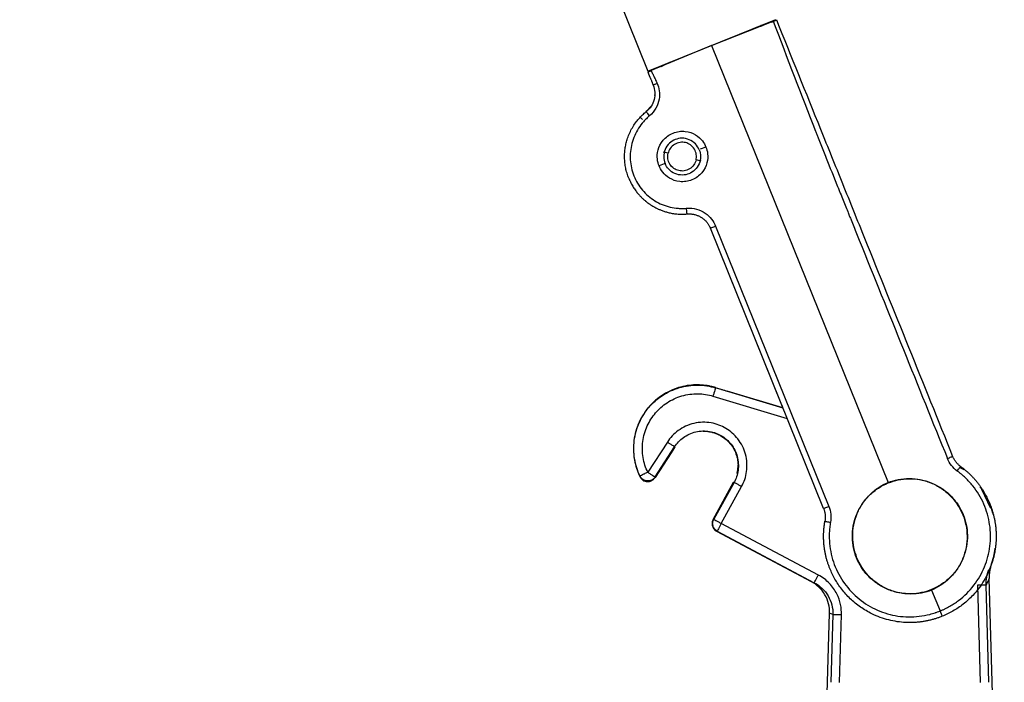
# Model space of a CAD drawing. Header units: millimetres. Extents: x 542 to 1440, y 942 to 1981.
# Tile 17 of 19: x 964 to 1049, y 1389 to 1446. Entities that reach past the tile are written whole.
import ezdxf

# ---------------------------------------------------------------- set-up
doc = ezdxf.new("R2010")
doc.units = ezdxf.units.MM
doc.header["$LTSCALE"] = 10

msp = doc.modelspace()

# ---------------------------------------------------------------- linework, layer by layer
at = {"color": 7, "linetype": 'Continuous', "lineweight": 25}
for p, q in [((874.191, 1798.595), (1018.415, 1441.63)), ((1018.415, 1441.63), (1029.541, 1446.125)), ((1023.955, 1443.868), (1029.314, 1445.968)), ((1028.447, 1445.628), (1028.242, 1445.595)), ((1027.532, 1445.27), (1027.517, 1445.301)), ((1023.955, 1443.868), (1018.687, 1441.675)), ((1023.955, 1443.868), (1039.295, 1405.899)), ((1019.675, 1442.139), (1019.663, 1442.123)), ((1018.695, 1438.58), (1018.269, 1438.11)), ((1017.742, 1437.624), (1017.961, 1437.419)), ((1020.173, 1434.492), (1019.739, 1434.596)), ((1023.459, 1435.039), (1022.961, 1434.838)), ((1019.816, 1433.567), (1019.389, 1433.395)), ((1023.038, 1433.81), (1022.604, 1433.913)), ((1033.687, 1403.628), (1023.849, 1427.978)), ((1030.055, 1412.619), (1023.849, 1427.978)), ((1024.305, 1428.162), (1034.143, 1403.812)), ((1024.291, 1414.117), (1024.297, 1414.137)), ((1030.167, 1412.341), (1024.291, 1414.117)), ((1030.156, 1412.369), (1025.308, 1413.831)), ((1024.074, 1413.399), (1030.528, 1411.449)), ((1020.106, 1409.402), (1018.408, 1406.777)), ((1019.037, 1406.369), (1020.736, 1408.995)), ((1020.736, 1408.995), (1020.756, 1408.981)), ((1020.425, 1408.468), (1019.034, 1406.315)), ((1045.526, 1407.201), (1045.871, 1407.018)), ((1045.792, 1407.093), (1045.547, 1407.231)), ((1019.034, 1406.315), (1019.037, 1406.369)), ((1024.083, 1402.681), (1025.871, 1405.92)), ((1025.906, 1405.9), (1024.137, 1402.697)), ((1024.794, 1402.335), (1026.562, 1405.538)), ((1025.906, 1405.9), (1025.871, 1405.92)), ((1047.438, 1405.337), (1047.287, 1405.504)), ((1047.416, 1405.322), (1047.438, 1405.337)), ((1047.416, 1405.322), (1048.208, 1403.67)), ((1024.137, 1402.697), (1024.083, 1402.681)), ((1033.231, 1397.847), (1024.794, 1402.335)), ((1024.442, 1401.673), (1024.388, 1401.657)), ((1024.388, 1401.657), (1032.604, 1397.287)), ((1024.442, 1401.673), (1032.879, 1397.185)), ((1049.395, 1351.904), (1048.076, 1397.554)), ((1047.061, 1396.961), (1047.305, 1388.51)), ((1048.049, 1388.531), (1047.805, 1396.982)), ((1043.078, 1396.536), (1043.809, 1394.727)), ((1033.355, 1364.913), (1034.21, 1394.539)), ((1034.495, 1394.434), (1034.21, 1394.539)), ((1034.495, 1394.434), (1034.324, 1388.531)), ((1035.069, 1388.51), (1035.239, 1394.412))]:
    msp.add_line(p, q, dxfattribs=at)
at = {"color": 7, "linetype": 'Continuous', "lineweight": 25, "flags": 128}
for points in [[(1020.756, 1408.981), (1020.571, 1408.694), (1020.425, 1408.468)], [(1032.604, 1397.287), (1032.758, 1397.23), (1032.879, 1397.185)]]:
    msp.add_lwpolyline(points, dxfattribs=at)
at = {"color": 7, "linetype": 'Continuous', "lineweight": 25}
for points, knots in [([(1027.509, 1445.298), (1027.559, 1445.318), (1027.659, 1445.357), (1027.802, 1445.413), (1027.936, 1445.465), (1028.01, 1445.494), (1028.047, 1445.508)], [0, 0, 0, 0, 0.249829, 0.499709, 0.749796, 1, 1, 1, 1]), ([(1027.998, 1445.502), (1028.015, 1445.503), (1028.095, 1445.511), (1028.233, 1445.549), (1028.332, 1445.585), (1028.383, 1445.603)], [0, 0, 0, 0, 0.110529, 0.540737, 1, 1, 1, 1]), ([(1029.131, 1445.896), (1029.185, 1445.917), (1029.243, 1445.94), (1029.356, 1445.985), (1029.41, 1446.006), (1029.499, 1446.041), (1029.534, 1446.054), (1029.578, 1446.072), (1029.588, 1446.075), (1029.588, 1446.075)], [0, 0, 0, 0, 0.25, 0.25, 0.5, 0.5, 0.75, 0.75, 1, 1, 1, 1]), ([(1029.314, 1445.968), (1029.326, 1445.973), (1029.349, 1445.982), (1029.385, 1445.996), (1029.442, 1446.018), (1029.513, 1446.046), (1029.563, 1446.066), (1029.585, 1446.074), (1029.587, 1446.075), (1029.588, 1446.075)], [0, 0, 0, 0, 0.082881, 0.166259, 0.251537, 0.500294, 0.748838, 0.874278, 1, 1, 1, 1]), ([(1029.314, 1445.968), (1030.514, 1442.778), (1031.738, 1439.597), (1033.006, 1436.377), (1033.024, 1436.33), (1033.062, 1436.233), (1033.12, 1436.088), (1033.253, 1435.749), (1033.523, 1435.067), (1034.069, 1433.69), (1034.55, 1432.488), (1034.886, 1431.651), (1034.899, 1431.621), (1034.921, 1431.566), (1034.954, 1431.483), (1035.031, 1431.293), (1035.181, 1430.92), (1035.468, 1430.206), (1035.693, 1429.651), (1035.837, 1429.295), (1035.842, 1429.281), (1035.852, 1429.257), (1035.867, 1429.22), (1035.902, 1429.133), (1035.972, 1428.961), (1036.112, 1428.615), (1036.392, 1427.924), (1036.631, 1427.332), (1039.344, 1420.617), (1041.897, 1414.297), (1044.451, 1407.977)], [0, 0, 0, 0, 0.25, 0.25, 0.253906, 0.253906, 0.257813, 0.265625, 0.28125, 0.3125, 0.375, 0.375, 0.376953, 0.376953, 0.378906, 0.382813, 0.390625, 0.40625, 0.4375, 0.4375, 0.438477, 0.438477, 0.439453, 0.441406, 0.445313, 0.453125, 0.46875, 0.5, 0.5, 1, 1, 1, 1]), ([(1029.588, 1446.075), (1030.864, 1442.917), (1032.14, 1439.758), (1034.055, 1435.018), (1034.694, 1433.439), (1035.97, 1430.279), (1036.608, 1428.699), (1039.8, 1420.8), (1042.353, 1414.48), (1044.906, 1408.161)], [0, 0, 0, 0, 0.25, 0.25, 0.375, 0.375, 0.5, 0.5, 1, 1, 1, 1]), ([(1019.564, 1442.04), (1019.614, 1442.062), (1019.71, 1442.105), (1019.835, 1442.174), (1019.898, 1442.224), (1019.911, 1442.234)], [0, 0, 0, 0, 0.459279, 0.889493, 1, 1, 1, 1]), ([(1019.871, 1442.205), (1019.908, 1442.22), (1019.982, 1442.251), (1020.114, 1442.306), (1020.256, 1442.366), (1020.355, 1442.407), (1020.404, 1442.428)], [0, 0, 0, 0, 0.250212, 0.500308, 0.750191, 1, 1, 1, 1]), ([(1018.415, 1441.562), (1018.416, 1441.562), (1018.417, 1441.563), (1018.425, 1441.566), (1018.444, 1441.574), (1018.49, 1441.593), (1018.563, 1441.623), (1018.631, 1441.652), (1018.669, 1441.667), (1018.687, 1441.675)], [0, 0, 0, 0, 0.088111, 0.176, 0.2653, 0.499328, 0.73923, 0.86872, 1, 1, 1, 1]), ([(1018.415, 1441.562), (1018.497, 1441.358), (1018.575, 1441.165), (1018.651, 1440.979), (1018.651, 1440.979), (1018.652, 1440.977), (1018.653, 1440.973), (1018.657, 1440.963), (1018.665, 1440.943), (1018.684, 1440.896), (1018.704, 1440.847), (1018.719, 1440.809), (1018.722, 1440.804), (1018.724, 1440.797), (1018.728, 1440.787), (1018.737, 1440.765), (1018.755, 1440.722), (1018.786, 1440.643), (1018.839, 1440.512), (1018.866, 1440.446), (1018.876, 1440.422)], [0, 0, 0, 0, 0.5, 0.5, 0.507812, 0.507812, 0.515625, 0.53125, 0.5625, 0.625, 0.75, 0.75, 0.753906, 0.753906, 0.757812, 0.765625, 0.78125, 0.8125, 0.875, 1, 1, 1, 1]), ([(1018.687, 1441.675), (1018.736, 1441.582), (1018.833, 1441.396), (1018.945, 1441.156), (1019.031, 1440.969), (1019.093, 1440.829), (1019.151, 1440.694), (1019.192, 1440.603), (1019.213, 1440.559)], [0, 0, 0, 0, 0.256798, 0.508802, 0.643917, 0.756801, 0.880967, 1, 1, 1, 1]), ([(1018.876, 1440.422), (1019.038, 1440.02), (1019.064, 1439.569), (1018.843, 1438.745), (1018.598, 1438.373), (1018.269, 1438.11)], [0, 0, 0, 0, 0.5, 0.5, 1, 1, 1, 1]), ([(1019.213, 1440.559), (1019.3, 1440.368), (1019.366, 1440.154), (1019.433, 1439.69), (1019.433, 1439.44), (1019.345, 1438.93), (1019.256, 1438.669), (1018.979, 1438.174), (1018.79, 1437.939), (1018.553, 1437.742)], [0, 0, 0, 0, 0.25, 0.25, 0.5, 0.5, 0.75, 0.75, 1, 1, 1, 1]), ([(1019.213, 1440.559), (1019.173, 1440.541), (1019.131, 1440.522), (1019.049, 1440.486), (1019.009, 1440.469), (1018.944, 1440.443), (1018.918, 1440.433), (1018.884, 1440.422), (1018.876, 1440.421), (1018.876, 1440.422)], [0, 0, 0, 0, 0.25, 0.25, 0.5, 0.5, 0.75, 0.75, 1, 1, 1, 1]), ([(1018.876, 1440.422), (1018.946, 1440.217), (1019.048, 1439.918), (1019.003, 1439.61), (1018.99, 1439.515)], [0, 0, 0, 0, 0.689718, 1, 1, 1, 1]), ([(1016.753, 1432.33), (1016.725, 1432.401), (1016.669, 1432.544), (1016.599, 1432.763), (1016.537, 1432.984), (1016.487, 1433.208), (1016.446, 1433.434), (1016.416, 1433.66), (1016.397, 1433.886), (1016.388, 1434.111), (1016.389, 1434.335), (1016.399, 1434.555), (1016.42, 1434.773), (1016.449, 1434.987), (1016.487, 1435.196), (1016.533, 1435.401), (1016.586, 1435.6), (1016.678, 1435.893), (1016.827, 1436.271), (1017.058, 1436.717), (1017.323, 1437.127), (1017.617, 1437.496), (1017.931, 1437.826), (1018.158, 1438.017), (1018.269, 1438.11)], [0, 0, 0, 0, 0.035839, 0.071741, 0.107654, 0.143525, 0.1793, 0.214929, 0.250359, 0.28554, 0.320421, 0.354955, 0.389097, 0.422802, 0.456031, 0.488745, 0.520908, 0.552487, 0.6327, 0.711095, 0.787299, 0.861003, 0.931963, 1, 1, 1, 1]), ([(1018.269, 1438.11), (1018.267, 1438.109), (1018.272, 1438.1), (1018.298, 1438.062), (1018.319, 1438.034), (1018.374, 1437.962), (1018.408, 1437.919), (1018.48, 1437.829), (1018.518, 1437.784), (1018.553, 1437.742)], [0, 0, 0, 0, 0.25, 0.25, 0.5, 0.5, 0.75, 0.75, 1, 1, 1, 1]), ([(1018.553, 1437.742), (1018.505, 1437.701), (1018.459, 1437.661), (1018.371, 1437.581), (1018.329, 1437.542), (1018.2, 1437.417), (1018.117, 1437.33), (1017.879, 1437.06), (1017.734, 1436.868), (1017.347, 1436.261), (1017.152, 1435.817), (1016.908, 1434.89), (1016.86, 1434.407), (1016.917, 1433.451), (1017.023, 1432.977), (1017.378, 1432.087), (1017.628, 1431.67), (1018.245, 1430.937), (1018.612, 1430.62), (1019.428, 1430.117), (1019.876, 1429.931), (1020.576, 1429.765), (1020.813, 1429.729), (1021.172, 1429.703), (1021.292, 1429.699), (1021.471, 1429.7), (1021.529, 1429.701), (1021.647, 1429.707), (1021.707, 1429.711), (1021.77, 1429.716)], [0, 0, 0, 0, 0.015625, 0.015625, 0.03125, 0.03125, 0.0625, 0.0625, 0.125, 0.125, 0.25, 0.25, 0.375, 0.375, 0.5, 0.5, 0.625, 0.625, 0.75, 0.75, 0.875, 0.875, 0.9375, 0.9375, 0.96875, 0.96875, 0.984375, 0.984375, 1, 1, 1, 1]), ([(1019.389, 1433.395), (1019.32, 1433.564), (1019.263, 1433.764), (1019.216, 1434.23), (1019.227, 1434.497), (1019.377, 1435.063), (1019.52, 1435.362), (1019.851, 1435.758), (1019.981, 1435.881), (1020.271, 1436.094), (1020.432, 1436.184), (1020.771, 1436.321), (1020.95, 1436.368), (1021.307, 1436.416), (1021.485, 1436.418), (1021.999, 1436.363), (1022.308, 1436.247), (1022.81, 1435.945), (1023.003, 1435.76), (1023.293, 1435.393), (1023.391, 1435.209), (1023.459, 1435.039)], [0, 0, 0, 0, 0.125, 0.125, 0.25, 0.25, 0.375, 0.375, 0.4375, 0.4375, 0.5, 0.5, 0.5625, 0.5625, 0.625, 0.625, 0.75, 0.75, 0.875, 0.875, 1, 1, 1, 1]), ([(1022.872, 1434.802), (1022.801, 1434.977), (1022.693, 1435.153), (1022.401, 1435.459), (1022.217, 1435.589), (1021.81, 1435.762), (1021.589, 1435.804), (1021.165, 1435.801), (1020.964, 1435.757), (1020.614, 1435.616), (1020.439, 1435.507), (1020.132, 1435.215), (1020.002, 1435.031), (1019.829, 1434.625), (1019.787, 1434.403), (1019.79, 1433.98), (1019.834, 1433.778), (1019.905, 1433.603)], [0, 0, 0, 0, 0.125, 0.125, 0.25, 0.25, 0.375, 0.375, 0.5, 0.5, 0.625, 0.625, 0.75, 0.75, 0.875, 0.875, 1, 1, 1, 1]), ([(1022.604, 1433.913), (1022.639, 1434.056), (1022.649, 1434.217), (1022.602, 1434.545), (1022.544, 1434.711), (1022.363, 1435.005), (1022.241, 1435.132), (1021.97, 1435.322), (1021.822, 1435.385), (1021.535, 1435.453), (1021.374, 1435.464), (1021.047, 1435.416), (1020.881, 1435.358), (1020.587, 1435.177), (1020.46, 1435.055), (1020.27, 1434.784), (1020.207, 1434.636), (1020.173, 1434.492)], [0, 0, 0, 0, 0.125, 0.125, 0.25, 0.25, 0.375, 0.375, 0.5, 0.5, 0.625, 0.625, 0.75, 0.75, 0.875, 0.875, 1, 1, 1, 1]), ([(1023.459, 1435.039), (1023.528, 1434.87), (1023.585, 1434.67), (1023.632, 1434.204), (1023.621, 1433.937), (1023.471, 1433.371), (1023.328, 1433.072), (1022.997, 1432.676), (1022.867, 1432.553), (1022.577, 1432.34), (1022.416, 1432.25), (1022.077, 1432.113), (1021.898, 1432.066), (1021.541, 1432.018), (1021.363, 1432.016), (1020.849, 1432.071), (1020.54, 1432.187), (1020.039, 1432.489), (1019.845, 1432.674), (1019.555, 1433.042), (1019.457, 1433.225), (1019.389, 1433.395)], [0, 0, 0, 0, 0.125, 0.125, 0.25, 0.25, 0.375, 0.375, 0.4375, 0.4375, 0.5, 0.5, 0.5625, 0.5625, 0.625, 0.625, 0.75, 0.75, 0.875, 0.875, 1, 1, 1, 1]), ([(1022.872, 1434.802), (1022.943, 1434.627), (1022.987, 1434.426), (1022.99, 1434.002), (1022.948, 1433.781), (1022.775, 1433.374), (1022.645, 1433.19), (1022.338, 1432.898), (1022.163, 1432.79), (1021.813, 1432.649), (1021.612, 1432.604), (1021.188, 1432.601), (1020.967, 1432.644), (1020.56, 1432.816), (1020.376, 1432.946), (1020.084, 1433.253), (1019.976, 1433.428), (1019.905, 1433.603)], [0, 0, 0, 0, 0.125, 0.125, 0.25, 0.25, 0.375, 0.375, 0.5, 0.5, 0.625, 0.625, 0.75, 0.75, 0.875, 0.875, 1, 1, 1, 1]), ([(1022.604, 1433.913), (1022.57, 1433.77), (1022.507, 1433.621), (1022.318, 1433.35), (1022.19, 1433.228), (1021.896, 1433.048), (1021.731, 1432.989), (1021.403, 1432.942), (1021.242, 1432.953), (1020.955, 1433.021), (1020.807, 1433.084), (1020.536, 1433.274), (1020.414, 1433.401), (1020.233, 1433.695), (1020.175, 1433.861), (1020.128, 1434.188), (1020.138, 1434.349), (1020.173, 1434.492)], [0, 0, 0, 0, 0.125, 0.125, 0.25, 0.25, 0.375, 0.375, 0.5, 0.5, 0.625, 0.625, 0.75, 0.75, 0.875, 0.875, 1, 1, 1, 1]), ([(1016.753, 1432.33), (1016.783, 1432.258), (1016.841, 1432.118), (1016.939, 1431.918), (1017.041, 1431.73), (1017.145, 1431.556), (1017.251, 1431.393), (1017.358, 1431.242), (1017.464, 1431.103), (1017.569, 1430.975), (1017.671, 1430.858), (1017.771, 1430.75), (1017.867, 1430.653), (1017.958, 1430.564), (1018.045, 1430.485), (1018.126, 1430.413), (1018.201, 1430.35), (1018.27, 1430.294), (1018.333, 1430.245), (1018.388, 1430.203), (1018.437, 1430.167), (1018.478, 1430.137), (1018.511, 1430.114), (1018.563, 1430.077), (1018.645, 1430.022), (1018.771, 1429.942), (1018.925, 1429.85), (1019.111, 1429.75), (1019.329, 1429.644), (1019.581, 1429.538), (1019.868, 1429.436), (1020.191, 1429.344), (1020.549, 1429.269), (1020.944, 1429.217), (1021.373, 1429.194), (1021.669, 1429.212), (1021.822, 1429.222)], [0, 0, 0, 0, 0.036495, 0.071487, 0.104978, 0.136966, 0.167452, 0.196436, 0.223918, 0.249898, 0.274376, 0.297351, 0.318824, 0.338795, 0.357263, 0.37423, 0.389694, 0.403655, 0.416114, 0.427071, 0.436526, 0.444478, 0.450928, 0.455875, 0.474344, 0.497701, 0.525945, 0.559076, 0.597093, 0.639996, 0.687786, 0.74046, 0.798019, 0.860463, 0.92779, 1, 1, 1, 1]), ([(1021.77, 1429.716), (1022.077, 1429.743), (1022.377, 1429.712), (1022.929, 1429.559), (1023.181, 1429.438), (1023.619, 1429.139), (1023.804, 1428.96), (1024.106, 1428.575), (1024.221, 1428.369), (1024.305, 1428.162)], [0, 0, 0, 0, 0.25, 0.25, 0.5, 0.5, 0.75, 0.75, 1, 1, 1, 1]), ([(1021.822, 1429.222), (1021.821, 1429.221), (1021.819, 1429.232), (1021.813, 1429.28), (1021.808, 1429.318), (1021.798, 1429.414), (1021.793, 1429.473), (1021.781, 1429.595), (1021.775, 1429.658), (1021.77, 1429.716)], [0, 0, 0, 0, 0.25, 0.25, 0.5, 0.5, 0.75, 0.75, 1, 1, 1, 1]), ([(1021.822, 1429.222), (1021.868, 1429.225), (1021.959, 1429.231), (1022.097, 1429.228), (1022.234, 1429.216), (1022.37, 1429.195), (1022.504, 1429.165), (1022.636, 1429.125), (1022.765, 1429.077), (1022.89, 1429.019), (1023.011, 1428.953), (1023.155, 1428.862), (1023.315, 1428.738), (1023.482, 1428.574), (1023.628, 1428.391), (1023.754, 1428.192), (1023.818, 1428.05), (1023.849, 1427.978)], [0, 0, 0, 0, 0.054049, 0.108096, 0.162144, 0.216192, 0.270239, 0.324286, 0.378333, 0.43238, 0.486426, 0.540472, 0.632378, 0.724285, 0.81619, 0.908095, 1, 1, 1, 1]), ([(1023.849, 1427.978), (1023.849, 1427.978), (1023.859, 1427.982), (1023.903, 1428), (1023.938, 1428.014), (1024.026, 1428.05), (1024.08, 1428.071), (1024.192, 1428.117), (1024.251, 1428.14), (1024.305, 1428.162)], [0, 0, 0, 0, 0.25, 0.25, 0.5, 0.5, 0.75, 0.75, 1, 1, 1, 1]), ([(1023.882, 1414.245), (1023.476, 1414.334), (1023.03, 1414.384), (1022.081, 1414.36), (1021.579, 1414.285), (1020.569, 1413.976), (1020.063, 1413.74), (1019.126, 1413.106), (1018.695, 1412.708), (1017.98, 1411.794), (1017.696, 1411.281), (1017.305, 1410.218), (1017.198, 1409.671), (1017.14, 1408.616), (1017.188, 1408.11), (1017.393, 1407.184), (1017.548, 1406.763), (1017.732, 1406.39)], [0, 0, 0, 0, 0.125, 0.125, 0.25, 0.25, 0.375, 0.375, 0.5, 0.5, 0.625, 0.625, 0.75, 0.75, 0.875, 0.875, 1, 1, 1, 1]), ([(1017.732, 1406.451), (1017.514, 1406.904), (1017.35, 1407.405), (1017.174, 1408.46), (1017.162, 1409.012), (1017.303, 1410.095), (1017.456, 1410.626), (1017.897, 1411.6), (1018.184, 1412.043), (1018.836, 1412.806), (1019.23, 1413.158), (1020.124, 1413.744), (1020.625, 1413.977), (1021.673, 1414.284), (1022.22, 1414.358), (1023.289, 1414.346), (1023.811, 1414.262), (1024.291, 1414.117)], [0, 0, 0, 0, 0.125, 0.125, 0.25, 0.25, 0.375, 0.375, 0.5, 0.5, 0.625, 0.625, 0.75, 0.75, 0.875, 0.875, 1, 1, 1, 1]), ([(1024.291, 1414.117), (1024.291, 1414.115), (1024.286, 1414.099), (1024.264, 1414.027), (1024.247, 1413.972), (1024.205, 1413.832), (1024.18, 1413.748), (1024.127, 1413.573), (1024.099, 1413.483), (1024.074, 1413.399)], [0, 0, 0, 0, 0.25, 0.25, 0.5, 0.5, 0.75, 0.75, 1, 1, 1, 1]), ([(1024.297, 1414.137), (1024.466, 1414.086), (1024.727, 1414.007), (1025.064, 1413.905), (1025.232, 1413.854), (1025.308, 1413.831)], [0, 0, 0, 0, 0.500002, 0.775024, 1, 1, 1, 1]), ([(1018.408, 1406.777), (1018.22, 1407.167), (1018.078, 1407.601), (1017.925, 1408.512), (1017.915, 1408.989), (1018.037, 1409.925), (1018.169, 1410.383), (1018.55, 1411.225), (1018.798, 1411.607), (1019.362, 1412.266), (1019.702, 1412.571), (1020.474, 1413.077), (1020.907, 1413.278), (1021.813, 1413.543), (1022.285, 1413.607), (1023.209, 1413.597), (1023.659, 1413.524), (1024.074, 1413.399)], [0, 0, 0, 0, 0.125, 0.125, 0.25, 0.25, 0.375, 0.375, 0.5, 0.5, 0.625, 0.625, 0.75, 0.75, 0.875, 0.875, 1, 1, 1, 1]), ([(1030.156, 1412.369), (1030.139, 1412.412), (1030.079, 1412.559), (1030.065, 1412.594), (1030.055, 1412.619)], [0, 0, 0, 0, 0.289468, 1, 1, 1, 1]), ([(1026.562, 1405.538), (1026.773, 1405.92), (1026.931, 1406.368), (1027.062, 1407.333), (1027.033, 1407.849), (1026.769, 1408.827), (1026.535, 1409.288), (1025.936, 1410.056), (1025.574, 1410.364), (1024.826, 1410.811), (1024.384, 1410.985), (1023.424, 1411.15), (1022.907, 1411.139), (1021.92, 1410.909), (1021.451, 1410.691), (1020.663, 1410.119), (1020.343, 1409.768), (1020.106, 1409.402)], [0, 0, 0, 0, 0.125, 0.125, 0.25, 0.25, 0.375, 0.375, 0.5, 0.5, 0.625, 0.625, 0.75, 0.75, 0.875, 0.875, 1, 1, 1, 1]), ([(1020.736, 1408.995), (1020.925, 1409.288), (1021.181, 1409.569), (1021.813, 1410.027), (1022.188, 1410.201), (1022.979, 1410.385), (1023.392, 1410.394), (1024.161, 1410.262), (1024.515, 1410.123), (1025.114, 1409.765), (1025.404, 1409.518), (1025.884, 1408.903), (1026.071, 1408.535), (1026.283, 1407.751), (1026.306, 1407.338), (1026.201, 1406.565), (1026.074, 1406.206), (1025.906, 1405.9)], [0, 0, 0, 0, 0.125, 0.125, 0.25, 0.25, 0.375, 0.375, 0.5, 0.5, 0.625, 0.625, 0.75, 0.75, 0.875, 0.875, 1, 1, 1, 1]), ([(1023.224, 1410.348), (1023.574, 1410.353), (1023.953, 1410.295), (1024.688, 1410.017), (1025.043, 1409.797), (1025.633, 1409.229), (1025.867, 1408.883), (1026.172, 1408.158), (1026.245, 1407.782), (1026.254, 1407.432)], [0, 0, 0, 0, 0.25, 0.25, 0.5, 0.5, 0.75, 0.75, 1, 1, 1, 1]), ([(1020.736, 1408.995), (1020.734, 1408.996), (1020.72, 1409.005), (1020.657, 1409.046), (1020.609, 1409.077), (1020.486, 1409.156), (1020.412, 1409.204), (1020.259, 1409.303), (1020.18, 1409.354), (1020.106, 1409.402)], [0, 0, 0, 0, 0.25, 0.25, 0.5, 0.5, 0.75, 0.75, 1, 1, 1, 1]), ([(1044.451, 1407.977), (1044.505, 1407.999), (1044.563, 1408.022), (1044.675, 1408.068), (1044.729, 1408.089), (1044.818, 1408.125), (1044.852, 1408.139), (1044.897, 1408.157), (1044.906, 1408.161), (1044.906, 1408.161)], [0, 0, 0, 0, 0.25, 0.25, 0.5, 0.5, 0.75, 0.75, 1, 1, 1, 1]), ([(1045.587, 1407.291), (1045.567, 1407.305), (1045.55, 1407.318), (1045.513, 1407.347), (1045.459, 1407.391), (1045.406, 1407.438), (1045.306, 1407.535), (1045.243, 1407.604), (1045.128, 1407.751), (1045.076, 1407.829), (1045.006, 1407.95), (1044.984, 1407.991), (1044.943, 1408.075), (1044.925, 1408.115), (1044.906, 1408.161)], [0, 0, 0, 0, 0.0625, 0.0625, 0.125, 0.25, 0.25, 0.5, 0.5, 0.75, 0.75, 0.875, 0.875, 1, 1, 1, 1]), ([(1026.165, 1406.684), (1026.165, 1406.685), (1026.166, 1406.687), (1026.171, 1406.699), (1026.176, 1406.718), (1026.185, 1406.752), (1026.199, 1406.813), (1026.217, 1406.907), (1026.233, 1407.023), (1026.247, 1407.15), (1026.255, 1407.288), (1026.254, 1407.384), (1026.254, 1407.432)], [0, 0, 0, 0, 0.058732, 0.120043, 0.183921, 0.250288, 0.365228, 0.499925, 0.625533, 0.749414, 0.875187, 1, 1, 1, 1]), ([(1045.302, 1406.889), (1045.336, 1406.936), (1045.373, 1406.987), (1045.444, 1407.086), (1045.478, 1407.133), (1045.533, 1407.211), (1045.555, 1407.242), (1045.582, 1407.281), (1045.588, 1407.29), (1045.587, 1407.291)], [0, 0, 0, 0, 0.25, 0.25, 0.5, 0.5, 0.75, 0.75, 1, 1, 1, 1]), ([(1045.587, 1407.291), (1045.662, 1407.235), (1045.812, 1407.124), (1046.027, 1406.948), (1046.235, 1406.766), (1046.434, 1406.578), (1046.626, 1406.384), (1046.808, 1406.185), (1046.981, 1405.981), (1047.146, 1405.774), (1047.302, 1405.562), (1047.448, 1405.348), (1047.586, 1405.132), (1047.715, 1404.913), (1047.834, 1404.693), (1047.945, 1404.472), (1048.048, 1404.25), (1048.11, 1404.101), (1048.141, 1404.027)], [0, 0, 0, 0, 0.066639, 0.132892, 0.198718, 0.264076, 0.328929, 0.393239, 0.456972, 0.520097, 0.582582, 0.644399, 0.705524, 0.765932, 0.825602, 0.884514, 0.942652, 1, 1, 1, 1]), ([(1018.408, 1406.777), (1018.329, 1406.739), (1018.244, 1406.698), (1018.079, 1406.618), (1018, 1406.58), (1017.868, 1406.517), (1017.816, 1406.492), (1017.749, 1406.46), (1017.733, 1406.452), (1017.732, 1406.451)], [0, 0, 0, 0, 0.25, 0.25, 0.5, 0.5, 0.75, 0.75, 1, 1, 1, 1]), ([(1019.037, 1406.369), (1018.969, 1406.263), (1018.866, 1406.168), (1018.624, 1406.046), (1018.487, 1406.021), (1018.235, 1406.037), (1018.101, 1406.079), (1017.876, 1406.231), (1017.787, 1406.338), (1017.732, 1406.451)], [0, 0, 0, 0, 0.25, 0.25, 0.5, 0.5, 0.75, 0.75, 1, 1, 1, 1]), ([(1017.732, 1406.39), (1017.745, 1406.365), (1017.772, 1406.315), (1017.822, 1406.247), (1017.876, 1406.188), (1017.932, 1406.138), (1018.024, 1406.07), (1018.165, 1406.002), (1018.358, 1405.965), (1018.557, 1405.979), (1018.719, 1406.036), (1018.892, 1406.138), (1018.975, 1406.242), (1019.034, 1406.315)], [0, 0, 0, 0, 0.054522, 0.10767, 0.158619, 0.206604, 0.25095, 0.375942, 0.500565, 0.620511, 0.750574, 0.822921, 1, 1, 1, 1]), ([(1018.408, 1406.777), (1018.481, 1406.729), (1018.56, 1406.678), (1018.714, 1406.579), (1018.788, 1406.531), (1018.91, 1406.452), (1018.959, 1406.42), (1019.021, 1406.38), (1019.036, 1406.37), (1019.037, 1406.369)], [0, 0, 0, 0, 0.25, 0.25, 0.5, 0.5, 0.75, 0.75, 1, 1, 1, 1]), ([(1036.341, 1399.985), (1036.196, 1400.556), (1036.143, 1401.198), (1036.27, 1402.183), (1036.346, 1402.514), (1036.567, 1403.16), (1036.712, 1403.475), (1037.065, 1404.069), (1037.272, 1404.347), (1037.734, 1404.85), (1037.989, 1405.075), (1038.793, 1405.657), (1039.383, 1405.918), (1040.525, 1406.208), (1041.168, 1406.261), (1042.153, 1406.134), (1042.483, 1406.058), (1043.13, 1405.837), (1043.445, 1405.692), (1044.038, 1405.339), (1044.316, 1405.132), (1044.82, 1404.67), (1045.044, 1404.415), (1045.626, 1403.611), (1045.887, 1403.021), (1046.032, 1402.45)], [0, 0, 0, 0, 0.125, 0.125, 0.1875, 0.1875, 0.25, 0.25, 0.3125, 0.3125, 0.375, 0.375, 0.5, 0.5, 0.625, 0.625, 0.6875, 0.6875, 0.75, 0.75, 0.8125, 0.8125, 0.875, 0.875, 1, 1, 1, 1]), ([(1039.295, 1405.899), (1039.846, 1406.11), (1040.477, 1406.239), (1041.469, 1406.232), (1041.806, 1406.197), (1042.473, 1406.058), (1042.803, 1405.953), (1043.435, 1405.678), (1043.737, 1405.509), (1044.294, 1405.116), (1044.549, 1404.893), (1045.23, 1404.173), (1045.567, 1403.623), (1045.788, 1403.076)], [0, 0, 0, 0, 0.25, 0.25, 0.375, 0.375, 0.5, 0.5, 0.625, 0.625, 0.75, 0.75, 1, 1, 1, 1]), ([(1043.809, 1394.727), (1043.885, 1394.758), (1043.956, 1394.788), (1044.058, 1394.833), (1044.095, 1394.849), (1044.165, 1394.882), (1044.341, 1394.965), (1044.513, 1395.055), (1044.919, 1395.285), (1045.179, 1395.457), (1045.922, 1396.02), (1046.367, 1396.463), (1047.124, 1397.449), (1047.437, 1397.992), (1047.908, 1399.143), (1048.067, 1399.75), (1048.218, 1400.984), (1048.211, 1401.612), (1048.033, 1402.842), (1047.861, 1403.446), (1047.364, 1404.586), (1047.039, 1405.123), (1046.455, 1405.85), (1046.244, 1406.079), (1045.906, 1406.4), (1045.79, 1406.504), (1045.61, 1406.653), (1045.55, 1406.702), (1045.431, 1406.794), (1045.368, 1406.841), (1045.302, 1406.889)], [0, 0, 0, 0, 0.015625, 0.015625, 0.023437, 0.023437, 0.03125, 0.0625, 0.0625, 0.125, 0.125, 0.25, 0.25, 0.375, 0.375, 0.5, 0.5, 0.625, 0.625, 0.75, 0.75, 0.875, 0.875, 0.9375, 0.9375, 0.96875, 0.96875, 0.984375, 0.984375, 1, 1, 1, 1]), ([(1026.562, 1405.538), (1026.486, 1405.58), (1026.403, 1405.626), (1026.243, 1405.714), (1026.166, 1405.757), (1026.038, 1405.827), (1025.988, 1405.855), (1025.922, 1405.891), (1025.907, 1405.9), (1025.906, 1405.9)], [0, 0, 0, 0, 0.25, 0.25, 0.5, 0.5, 0.75, 0.75, 1, 1, 1, 1]), ([(1036.585, 1399.358), (1036.364, 1399.905), (1036.225, 1400.534), (1036.214, 1401.526), (1036.243, 1401.863), (1036.371, 1402.533), (1036.47, 1402.865), (1036.734, 1403.501), (1036.899, 1403.805), (1037.282, 1404.369), (1037.5, 1404.629), (1038.209, 1405.322), (1038.752, 1405.668), (1039.295, 1405.899)], [0, 0, 0, 0, 0.25, 0.25, 0.375, 0.375, 0.5, 0.5, 0.625, 0.625, 0.75, 0.75, 1, 1, 1, 1]), ([(1048.433, 1403.097), (1048.41, 1403.182), (1048.362, 1403.363), (1048.271, 1403.644), (1048.159, 1403.951), (1048.022, 1404.278), (1047.858, 1404.622), (1047.665, 1404.98), (1047.515, 1405.216), (1047.438, 1405.337)], [0, 0, 0, 0, 0.107552, 0.227881, 0.360483, 0.504757, 0.659996, 0.825384, 1, 1, 1, 1]), ([(1033.687, 1403.628), (1033.687, 1403.628), (1033.697, 1403.632), (1033.742, 1403.65), (1033.776, 1403.664), (1033.865, 1403.7), (1033.918, 1403.722), (1034.031, 1403.767), (1034.089, 1403.79), (1034.143, 1403.812)], [0, 0, 0, 0, 0.25, 0.25, 0.5, 0.5, 0.75, 0.75, 1, 1, 1, 1]), ([(1033.687, 1403.628), (1033.697, 1403.605), (1033.705, 1403.585), (1033.721, 1403.541), (1033.743, 1403.475), (1033.763, 1403.407), (1033.796, 1403.272), (1033.813, 1403.18), (1033.832, 1402.994), (1033.835, 1402.901), (1033.83, 1402.761), (1033.827, 1402.714), (1033.817, 1402.621), (1033.811, 1402.578), (1033.802, 1402.529)], [0, 0, 0, 0, 0.0625, 0.0625, 0.125, 0.25, 0.25, 0.5, 0.5, 0.75, 0.75, 0.875, 0.875, 1, 1, 1, 1]), ([(1048.141, 1404.027), (1048.174, 1403.942), (1048.241, 1403.77), (1048.331, 1403.505), (1048.412, 1403.234), (1048.484, 1402.955), (1048.546, 1402.671), (1048.598, 1402.38), (1048.639, 1402.083), (1048.667, 1401.782), (1048.684, 1401.476), (1048.689, 1401.167), (1048.68, 1400.855), (1048.658, 1400.541), (1048.623, 1400.225), (1048.574, 1399.91), (1048.511, 1399.594), (1048.435, 1399.28), (1048.344, 1398.969), (1048.203, 1398.552), (1047.983, 1398.019), (1047.641, 1397.371), (1047.201, 1396.711), (1046.726, 1396.145), (1046.257, 1395.682), (1045.831, 1395.32), (1045.388, 1394.997), (1044.933, 1394.713), (1044.47, 1394.466), (1044.153, 1394.33), (1043.996, 1394.263)], [0, 0, 0, 0, 0.023326, 0.047021, 0.071078, 0.095487, 0.120238, 0.145319, 0.170716, 0.196415, 0.222399, 0.248653, 0.275156, 0.301891, 0.328834, 0.355966, 0.383262, 0.410699, 0.438252, 0.465896, 0.522626, 0.58489, 0.652319, 0.724378, 0.772599, 0.820039, 0.866587, 0.912149, 0.956643, 1, 1, 1, 1]), ([(1024.083, 1402.681), (1024.04, 1402.603), (1024.008, 1402.511), (1023.983, 1402.312), (1023.991, 1402.205), (1024.051, 1402.005), (1024.102, 1401.911), (1024.232, 1401.758), (1024.309, 1401.698), (1024.388, 1401.657)], [0, 0, 0, 0, 0.25, 0.25, 0.5, 0.5, 0.75, 0.75, 1, 1, 1, 1]), ([(1024.442, 1401.673), (1024.357, 1401.718), (1024.277, 1401.782), (1024.15, 1401.938), (1024.103, 1402.029), (1024.048, 1402.214), (1024.038, 1402.316), (1024.059, 1402.515), (1024.091, 1402.613), (1024.137, 1402.697)], [0, 0, 0, 0, 0.25, 0.25, 0.5, 0.5, 0.75, 0.75, 1, 1, 1, 1]), ([(1024.137, 1402.697), (1024.139, 1402.696), (1024.154, 1402.688), (1024.219, 1402.652), (1024.27, 1402.624), (1024.398, 1402.554), (1024.475, 1402.511), (1024.635, 1402.423), (1024.717, 1402.377), (1024.794, 1402.335)], [0, 0, 0, 0, 0.25, 0.25, 0.5, 0.5, 0.75, 0.75, 1, 1, 1, 1]), ([(1045.788, 1403.076), (1046.009, 1402.529), (1046.148, 1401.9), (1046.159, 1400.909), (1046.13, 1400.571), (1046.002, 1399.902), (1045.903, 1399.57), (1045.639, 1398.934), (1045.475, 1398.629), (1045.092, 1398.065), (1044.873, 1397.806), (1044.165, 1397.113), (1043.621, 1396.766), (1043.078, 1396.536)], [0, 0, 0, 0, 0.25, 0.25, 0.375, 0.375, 0.5, 0.5, 0.625, 0.625, 0.75, 0.75, 1, 1, 1, 1]), ([(1024.794, 1402.335), (1024.753, 1402.257), (1024.708, 1402.174), (1024.623, 1402.013), (1024.581, 1401.935), (1024.513, 1401.806), (1024.486, 1401.755), (1024.451, 1401.689), (1024.443, 1401.674), (1024.442, 1401.673)], [0, 0, 0, 0, 0.25, 0.25, 0.5, 0.5, 0.75, 0.75, 1, 1, 1, 1]), ([(1034.233, 1398.408), (1034.199, 1398.493), (1034.132, 1398.666), (1034.042, 1398.931), (1033.96, 1399.203), (1033.888, 1399.482), (1033.826, 1399.767), (1033.775, 1400.058), (1033.734, 1400.355), (1033.706, 1400.657), (1033.689, 1400.963), (1033.685, 1401.272), (1033.693, 1401.585), (1033.716, 1401.899), (1033.75, 1402.215), (1033.785, 1402.424), (1033.802, 1402.529)], [0, 0, 0, 0, 0.065605, 0.132239, 0.199878, 0.268496, 0.338063, 0.408544, 0.479901, 0.552094, 0.625076, 0.698799, 0.77321, 0.848254, 0.923871, 1, 1, 1, 1]), ([(1033.802, 1402.529), (1033.802, 1402.529), (1033.813, 1402.526), (1033.859, 1402.517), (1033.896, 1402.51), (1033.99, 1402.492), (1034.048, 1402.481), (1034.167, 1402.46), (1034.229, 1402.449), (1034.286, 1402.438)], [0, 0, 0, 0, 0.25, 0.25, 0.5, 0.5, 0.75, 0.75, 1, 1, 1, 1]), ([(1034.286, 1402.438), (1034.272, 1402.358), (1034.26, 1402.281), (1034.239, 1402.132), (1034.229, 1402.054), (1034.203, 1401.822), (1034.192, 1401.667), (1034.172, 1401.201), (1034.179, 1400.89), (1034.264, 1399.961), (1034.403, 1399.349), (1034.838, 1398.184), (1035.133, 1397.631), (1035.859, 1396.621), (1036.29, 1396.165), (1037.257, 1395.383), (1037.792, 1395.056), (1038.931, 1394.556), (1039.533, 1394.382), (1040.763, 1394.199), (1041.391, 1394.19), (1042.317, 1394.3), (1042.623, 1394.358), (1043.074, 1394.474), (1043.224, 1394.518), (1043.408, 1394.579), (1043.445, 1394.591), (1043.518, 1394.617), (1043.556, 1394.63), (1043.66, 1394.668), (1043.733, 1394.696), (1043.809, 1394.727)], [0, 0, 0, 0, 0.015625, 0.015625, 0.03125, 0.03125, 0.0625, 0.0625, 0.125, 0.125, 0.25, 0.25, 0.375, 0.375, 0.5, 0.5, 0.625, 0.625, 0.75, 0.75, 0.875, 0.875, 0.9375, 0.9375, 0.96875, 0.96875, 0.976563, 0.976563, 0.984375, 0.984375, 1, 1, 1, 1]), ([(1046.032, 1402.45), (1046.178, 1401.879), (1046.23, 1401.236), (1046.104, 1400.251), (1046.028, 1399.921), (1045.806, 1399.274), (1045.661, 1398.959), (1045.308, 1398.366), (1045.101, 1398.088), (1044.639, 1397.584), (1044.385, 1397.36), (1043.58, 1396.778), (1042.99, 1396.517), (1041.848, 1396.226), (1041.206, 1396.174), (1040.221, 1396.3), (1039.89, 1396.376), (1039.244, 1396.598), (1038.929, 1396.743), (1038.335, 1397.096), (1038.057, 1397.303), (1037.554, 1397.765), (1037.329, 1398.019), (1036.747, 1398.824), (1036.486, 1399.414), (1036.341, 1399.985)], [0, 0, 0, 0, 0.125, 0.125, 0.1875, 0.1875, 0.25, 0.25, 0.3125, 0.3125, 0.375, 0.375, 0.5, 0.5, 0.625, 0.625, 0.6875, 0.6875, 0.75, 0.75, 0.8125, 0.8125, 0.875, 0.875, 1, 1, 1, 1]), ([(1048.481, 1399.475), (1048.481, 1399.476), (1048.481, 1399.477), (1048.482, 1399.488), (1048.485, 1399.505), (1048.491, 1399.536), (1048.501, 1399.591), (1048.518, 1399.679), (1048.538, 1399.786), (1048.56, 1399.909), (1048.582, 1400.042), (1048.595, 1400.136), (1048.602, 1400.182)], [0, 0, 0, 0, 0.062864, 0.125124, 0.187387, 0.250258, 0.375071, 0.500009, 0.623468, 0.749115, 0.874699, 1, 1, 1, 1]), ([(1048.602, 1400.182), (1048.599, 1400.159), (1048.592, 1400.112), (1048.582, 1400.043), (1048.571, 1399.976), (1048.557, 1399.889), (1048.539, 1399.787), (1048.518, 1399.68), (1048.501, 1399.591), (1048.489, 1399.527), (1048.481, 1399.484), (1048.481, 1399.478), (1048.481, 1399.475)], [0, 0, 0, 0, 0.063392, 0.125872, 0.187971, 0.250226, 0.37531, 0.499947, 0.624077, 0.749407, 0.875262, 1, 1, 1, 1]), ([(1043.078, 1396.536), (1042.527, 1396.324), (1041.896, 1396.196), (1040.904, 1396.202), (1040.567, 1396.237), (1039.9, 1396.377), (1039.57, 1396.482), (1038.938, 1396.756), (1038.637, 1396.926), (1038.08, 1397.319), (1037.824, 1397.541), (1037.143, 1398.262), (1036.806, 1398.811), (1036.585, 1399.358)], [0, 0, 0, 0, 0.25, 0.25, 0.375, 0.375, 0.5, 0.5, 0.625, 0.625, 0.75, 0.75, 1, 1, 1, 1]), ([(1043.996, 1394.263), (1043.91, 1394.23), (1043.737, 1394.162), (1043.471, 1394.072), (1043.198, 1393.99), (1042.918, 1393.918), (1042.632, 1393.856), (1042.34, 1393.805), (1042.044, 1393.764), (1041.743, 1393.736), (1041.438, 1393.719), (1041.129, 1393.715), (1040.678, 1393.728), (1040.081, 1393.787), (1039.341, 1393.935), (1038.603, 1394.162), (1037.945, 1394.442), (1037.372, 1394.751), (1036.884, 1395.065), (1036.426, 1395.413), (1036.001, 1395.789), (1035.612, 1396.19), (1035.26, 1396.611), (1034.945, 1397.047), (1034.67, 1397.494), (1034.43, 1397.946), (1034.298, 1398.255), (1034.233, 1398.408)], [0, 0, 0, 0, 0.023523, 0.047389, 0.07159, 0.096114, 0.120949, 0.146083, 0.1715, 0.197185, 0.223121, 0.24929, 0.275672, 0.337999, 0.402053, 0.467551, 0.534163, 0.583851, 0.633178, 0.682003, 0.730193, 0.777624, 0.824186, 0.869781, 0.914325, 0.95775, 1, 1, 1, 1]), ([(1048.26, 1398.722), (1048.24, 1398.665), (1048.203, 1398.553), (1048.16, 1398.386), (1048.126, 1398.226), (1048.102, 1398.074), (1048.086, 1397.931), (1048.077, 1397.797), (1048.074, 1397.672), (1048.075, 1397.592), (1048.076, 1397.554)], [0, 0, 0, 0, 0.152489, 0.297588, 0.434986, 0.56444, 0.68577, 0.798851, 0.903607, 1, 1, 1, 1]), ([(1032.879, 1397.185), (1032.88, 1397.187), (1032.888, 1397.202), (1032.924, 1397.269), (1032.951, 1397.32), (1033.019, 1397.449), (1033.061, 1397.526), (1033.146, 1397.687), (1033.191, 1397.77), (1033.231, 1397.847)], [0, 0, 0, 0, 0.25, 0.25, 0.5, 0.5, 0.75, 0.75, 1, 1, 1, 1]), ([(1035.239, 1394.412), (1035.247, 1394.689), (1035.225, 1394.985), (1035.096, 1395.598), (1034.989, 1395.914), (1034.671, 1396.537), (1034.46, 1396.842), (1033.926, 1397.399), (1033.604, 1397.649), (1033.231, 1397.847)], [0, 0, 0, 0, 0.25, 0.25, 0.5, 0.5, 0.75, 0.75, 1, 1, 1, 1]), ([(1048.076, 1397.554), (1048.054, 1397.505), (1048.011, 1397.407), (1047.945, 1397.264), (1047.876, 1397.121), (1047.829, 1397.029), (1047.805, 1396.982)], [0, 0, 0, 0, 0.238183, 0.484228, 0.73816, 1, 1, 1, 1]), ([(1034.21, 1394.539), (1034.218, 1394.803), (1034.19, 1395.078), (1034.054, 1395.622), (1033.946, 1395.891), (1033.656, 1396.386), (1033.475, 1396.613), (1033.067, 1397.001), (1032.839, 1397.162), (1032.604, 1397.287)], [0, 0, 0, 0, 0.25, 0.25, 0.5, 0.5, 0.75, 0.75, 1, 1, 1, 1]), ([(1032.879, 1397.185), (1033.375, 1396.922), (1033.796, 1396.521), (1034.364, 1395.555), (1034.51, 1394.992), (1034.495, 1394.434)], [0, 0, 0, 0, 0.5, 0.5, 1, 1, 1, 1]), ([(1047.805, 1396.982), (1047.794, 1396.982), (1047.769, 1396.981), (1047.684, 1396.979), (1047.624, 1396.977), (1047.481, 1396.973), (1047.398, 1396.97), (1047.228, 1396.966), (1047.142, 1396.963), (1047.061, 1396.961)], [0, 0, 0, 0, 0.25, 0.25, 0.5, 0.5, 0.75, 0.75, 1, 1, 1, 1]), ([(1034.495, 1394.434), (1034.505, 1394.433), (1034.529, 1394.433), (1034.61, 1394.43), (1034.668, 1394.429), (1034.809, 1394.424), (1034.892, 1394.422), (1035.065, 1394.417), (1035.155, 1394.414), (1035.239, 1394.412)], [0, 0, 0, 0, 0.25, 0.25, 0.5, 0.5, 0.75, 0.75, 1, 1, 1, 1]), ([(1043.809, 1394.727), (1043.818, 1394.705), (1043.835, 1394.663), (1043.859, 1394.603), (1043.88, 1394.55), (1043.897, 1394.506), (1043.921, 1394.447), (1043.95, 1394.376), (1043.976, 1394.311), (1043.993, 1394.27), (1043.995, 1394.266), (1043.996, 1394.263)], [0, 0, 0, 0, 0.0905556, 0.1749523, 0.2514227, 0.3186105, 0.37557, 0.5381726, 0.6995602, 0.8547957, 1, 1, 1, 1])]:
    msp.add_open_spline(points, degree=3, knots=knots, dxfattribs=at)
for points in [[(1024.297, 1414.137), (1024.16, 1414.178), (1024.022, 1414.214), (1023.882, 1414.245)], [(1045.302, 1406.889), (1044.924, 1407.162), (1044.625, 1407.544), (1044.451, 1407.977)], [(1017.732, 1406.39), (1017.732, 1406.411), (1017.732, 1406.431), (1017.732, 1406.451)], [(1034.143, 1403.812), (1034.318, 1403.38), (1034.368, 1402.898), (1034.286, 1402.438)], [(1048.26, 1398.722), (1048.347, 1398.969), (1048.421, 1399.221), (1048.481, 1399.475)], [(1047.805, 1396.982), (1047.794, 1397.439), (1047.884, 1397.899), (1048.062, 1398.322)]]:
    msp.add_open_spline(points, degree=3, dxfattribs=at)

doc.saveas('drawing.dxf')
